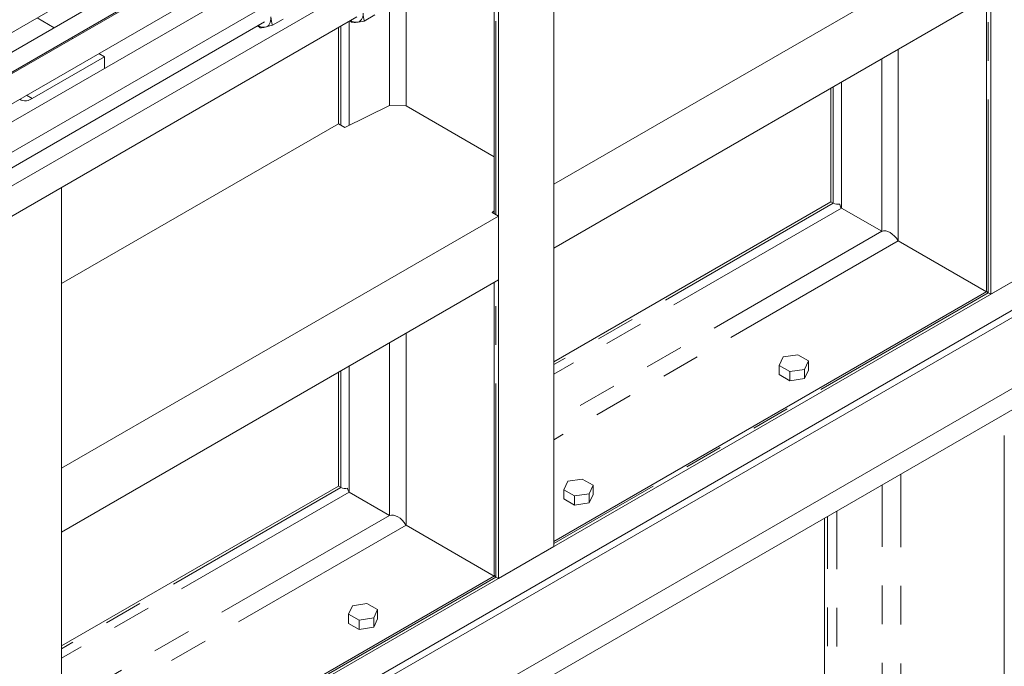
# Model space of a CAD drawing. Header units: millimetres. Extents: x 525 to 29324, y 175 to 20618.
# Tile 126 of 256: x 12317 to 13448, y 12315 to 13058. Entities that reach past the tile are written whole.
import ezdxf

# ---------------------------------------------------------------- set-up
doc = ezdxf.new("R2010")
doc.units = ezdxf.units.MM
doc.linetypes.add('SLD-Centrada-doble', pattern=[12.7, 6.35, -1.27, 1.27, -1.27, 1.27, -1.27])
doc.linetypes.add('SLD-Continua', pattern=[0])

msp = doc.modelspace()

# ---------------------------------------------------------------- linework, layer by layer
at = {"color": 7, "linetype": 'SLD-Continua', "lineweight": 18, "ltscale": 35}
for p, q in [((13432.6, 12742.3), (13432.6, 13481.5)), ((13432.6, 12742.3), (13432.6, 13481.5)), ((13432.6, 12742.3), (13432.6, 13481.5)), ((13432.6, 12742.3), (13432.6, 13481.5)), ((13432.6, 12742.3), (13432.6, 13481.5)), ((11817.4, 12760.2), (12654.9, 13243.6)), ((12626.5, 13204.6), (11837, 12748.9)), ((11848, 12732.1), (12636.5, 13187.3)), ((12930.6, 12452.5), (12930.6, 13191.7)), ((12930.6, 12452.5), (12930.6, 13191.7)), ((12930.6, 12452.5), (12930.6, 13191.7)), ((12930.6, 12452.5), (12930.6, 13191.7)), ((12930.6, 12452.5), (12930.6, 13191.7)), ((14161.5, 13163.1), (11516.3, 11636.1)), ((14161.5, 13163.1), (11516.3, 11636.1)), ((14161.5, 13163.1), (11516.3, 11636.1)), ((14161.5, 13163.1), (11516.3, 11636.1)), ((14161.5, 13163.1), (11516.3, 11636.1)), ((12599.2, 13164), (11848, 12730.4)), ((13432.6, 13158.7), (12930.6, 12868.9)), ((13432.6, 13158.7), (12930.6, 12868.9)), ((13432.6, 13158.7), (12930.6, 12868.9)), ((13432.6, 13158.7), (12930.6, 12868.9)), ((13432.6, 13158.7), (12930.6, 12868.9)), ((12862.1, 13152.2), (12862.1, 12834.9)), ((12862.1, 13152.2), (12862.1, 12834.9)), ((12862.1, 13152.2), (12862.1, 12834.9)), ((12862.1, 13152.2), (12862.1, 12834.9)), ((12862.1, 13152.2), (12862.1, 12834.9)), ((12866.9, 12415.7), (12866.9, 13153.4)), ((12866.9, 12415.7), (12866.9, 13153.4)), ((12866.9, 12415.7), (12866.9, 13153.4)), ((12866.9, 12415.7), (12866.9, 13153.4)), ((12866.9, 12415.7), (12866.9, 13153.4)), ((11848, 12695.7), (12614.2, 13138.1)), ((14161.5, 13130.4), (11516.3, 11603.4)), ((14161.5, 13130.4), (11516.3, 11603.4)), ((14161.5, 13130.4), (11516.3, 11603.4)), ((12631.1, 13126.9), (11850, 12676)), ((14161.5, 13122.2), (11523.4, 11599.3)), ((14161.5, 13122.2), (11523.4, 11599.3)), ((14161.5, 13122.2), (11523.4, 11599.3)), ((11865, 12650), (12646.1, 13101)), ((12689.1, 13086.9), (11865, 12611.2)), ((13432.6, 13085.2), (12930.6, 12795.4)), ((13432.6, 13085.2), (12930.6, 12795.4)), ((13432.6, 13085.2), (12930.6, 12795.4)), ((13432.6, 13085.2), (12930.6, 12795.4)), ((13432.6, 13085.2), (12930.6, 12795.4)), ((13427.8, 13082.4), (13427.8, 12746.8)), ((13427.8, 13082.4), (13427.8, 12746.8)), ((13427.8, 13082.4), (13427.8, 12746.8)), ((13427.8, 13082.4), (13427.8, 12746.8)), ((13427.8, 13082.4), (13427.8, 12746.8)), ((11865, 12576.5), (12704.1, 13060.9)), ((12356.3, 13048.6), (12336.7, 13060)), ((12356.3, 13048.6), (12336.7, 13060)), ((12356.3, 13048.6), (12336.7, 13060)), ((12356.3, 13048.6), (12336.7, 13060)), ((12356.3, 13048.6), (12336.7, 13060)), ((12619.5, 13058.5), (12607.3, 13051.4)), ((12725, 13063.3), (12712.8, 13056.2)), ((11865, 12632), (12598, 13055.2)), ((12593.1, 13048.5), (12590.3, 13050.7)), ((12683.1, 12938.3), (12683.1, 13048.8)), ((12683.1, 12938.3), (12683.1, 13048.8)), ((12683.1, 12938.3), (12683.1, 13048.8)), ((12683.1, 12938.3), (12683.1, 13048.8)), ((12683.1, 12938.3), (12683.1, 13048.8)), ((12697.9, 13054.9), (12696.2, 13056.4)), ((14161.5, 13040.6), (11523.4, 11517.7)), ((14161.5, 13040.6), (11523.4, 11517.7)), ((14161.5, 13040.6), (11523.4, 11517.7)), ((12377.8, 13036.2), (12376.3, 13037.1)), ((12377.8, 13036.2), (12376.3, 13037.1)), ((12377.8, 13036.2), (12376.3, 13037.1)), ((12377.8, 13036.2), (12376.3, 13037.1)), ((12377.8, 13036.2), (12376.3, 13037.1)), ((14161.5, 13016.1), (11516.3, 11489.1)), ((14161.5, 13016.1), (11516.3, 11489.1)), ((14161.5, 13016.1), (11516.3, 11489.1)), ((14161.5, 13016.1), (11516.3, 11489.1)), ((14161.5, 13016.1), (11516.3, 11489.1)), ((14161.5, 13016.1), (11516.3, 11489.1)), ((12414.4, 13015.1), (12331.3, 12967.1)), ((12414.4, 13015.1), (12331.3, 12967.1)), ((12414.4, 13015.1), (12331.3, 12967.1)), ((12414.4, 13015.1), (12331.3, 12967.1)), ((12414.4, 13015.1), (12331.3, 12967.1)), ((12414.4, 13015.1), (12407.8, 13018.9)), ((12414.4, 13015.1), (12407.8, 13018.9)), ((12414.4, 13015.1), (12407.8, 13018.9)), ((12414.4, 13015.1), (12407.8, 13018.9)), ((12414.4, 13015.1), (12407.8, 13018.9)), ((12414.4, 13001.8), (12414.4, 13015.1)), ((12414.4, 13001.8), (12414.4, 13015.1)), ((12414.4, 13001.8), (12414.4, 13015.1)), ((12414.4, 13001.8), (12414.4, 13015.1)), ((12414.4, 13001.8), (12414.4, 13015.1)), ((13248.8, 12848.4), (13248.8, 12979.1)), ((13248.8, 12848.4), (13248.8, 12979.1)), ((13248.8, 12848.4), (13248.8, 12979.1)), ((13248.8, 12848.4), (13248.8, 12979.1)), ((13248.8, 12848.4), (13248.8, 12979.1)), ((12690.4, 12934), (12741.7, 12959.3)), ((12690.4, 12934), (12741.7, 12959.3)), ((12690.4, 12934), (12741.7, 12959.3)), ((12690.4, 12934), (12741.7, 12959.3)), ((12690.4, 12934), (12741.7, 12959.3)), ((12760.7, 12958.8), (12741.7, 12959.3)), ((12760.7, 12958.8), (12741.7, 12959.3)), ((12760.7, 12958.8), (12741.7, 12959.3)), ((12760.7, 12958.8), (12741.7, 12959.3)), ((12760.7, 12958.8), (12741.7, 12959.3)), ((12760.7, 12958.8), (12862.1, 12900.3)), ((12760.7, 12958.8), (12862.1, 12900.3)), ((12760.7, 12958.8), (12862.1, 12900.3)), ((12760.7, 12958.8), (12862.1, 12900.3)), ((12760.7, 12958.8), (12862.1, 12900.3)), ((12683.1, 12938.3), (12364.9, 12754.6)), ((12683.1, 12938.3), (12364.9, 12754.6)), ((12683.1, 12938.3), (12364.9, 12754.6)), ((12683.1, 12938.3), (12364.9, 12754.6)), ((12683.1, 12938.3), (12364.9, 12754.6)), ((12683.1, 12938.3), (12690.4, 12934)), ((12683.1, 12938.3), (12690.4, 12934)), ((12683.1, 12938.3), (12690.4, 12934)), ((12683.1, 12938.3), (12690.4, 12934)), ((12683.1, 12938.3), (12690.4, 12934)), ((12364.9, 12125.9), (12364.9, 12865.1)), ((12364.9, 12125.9), (12364.9, 12865.1)), ((12364.9, 12125.9), (12364.9, 12865.1)), ((12364.9, 12125.9), (12364.9, 12865.1)), ((12364.9, 12125.9), (12364.9, 12865.1)), ((12930.6, 12795.4), (12930.6, 12868.9)), ((12930.6, 12795.4), (12930.6, 12868.9)), ((12930.6, 12795.4), (12930.6, 12868.9)), ((12930.6, 12795.4), (12930.6, 12868.9)), ((12930.6, 12795.4), (12930.6, 12868.9)), ((13248.8, 12848.4), (12930.6, 12664.7)), ((13248.8, 12848.4), (12930.6, 12664.7)), ((13248.8, 12848.4), (12930.6, 12664.7)), ((13248.8, 12848.4), (12930.6, 12664.7)), ((13248.8, 12848.4), (12930.6, 12664.7)), ((13248.8, 12848.4), (13251.5, 12846.8)), ((13248.8, 12848.4), (13251.5, 12846.8)), ((13248.8, 12848.4), (13251.5, 12846.8)), ((13248.8, 12848.4), (13251.5, 12846.8)), ((13248.8, 12848.4), (13251.5, 12846.8)), ((12866.9, 12832.2), (12364.9, 12542.3)), ((12866.9, 12832.2), (12364.9, 12542.3)), ((12866.9, 12832.2), (12364.9, 12542.3)), ((12866.9, 12832.2), (12364.9, 12542.3)), ((12866.9, 12832.2), (12364.9, 12542.3)), ((12862.1, 12838.1), (12859.6, 12836.4)), ((12862.1, 12838.1), (12859.6, 12836.4)), ((12862.1, 12838.1), (12859.6, 12836.4)), ((12862.1, 12838.1), (12859.6, 12836.4)), ((12862.1, 12838.1), (12859.6, 12836.4)), ((12859.6, 12836.4), (12866.9, 12832.2)), ((12859.6, 12836.4), (12866.9, 12832.2)), ((12859.6, 12836.4), (12866.9, 12832.2)), ((12859.6, 12836.4), (12866.9, 12832.2)), ((12859.6, 12836.4), (12866.9, 12832.2)), ((12866.9, 12758.7), (12866.9, 12832.2)), ((12866.9, 12758.7), (12866.9, 12832.2)), ((12866.9, 12758.7), (12866.9, 12832.2)), ((12866.9, 12758.7), (12866.9, 12832.2)), ((12866.9, 12758.7), (12866.9, 12832.2)), ((13261, 12841.3), (13307.4, 12814.6)), ((13261, 12841.3), (13307.4, 12814.6)), ((13261, 12841.3), (13307.4, 12814.6)), ((13261, 12841.3), (13307.4, 12814.6)), ((13261, 12841.3), (13307.4, 12814.6)), ((13326.3, 12803.6), (13427.8, 12745.1)), ((13326.3, 12803.6), (13427.8, 12745.1)), ((13326.3, 12803.6), (13427.8, 12745.1)), ((13326.3, 12803.6), (13427.8, 12745.1)), ((13326.3, 12803.6), (13427.8, 12745.1)), ((13496.2, 12779), (13432.6, 12742.3)), ((13496.2, 12779), (13432.6, 12742.3)), ((13496.2, 12779), (13432.6, 12742.3)), ((13496.2, 12779), (13432.6, 12742.3)), ((13496.2, 12779), (13432.6, 12742.3)), ((12866.9, 12758.7), (12364.9, 12468.8)), ((12866.9, 12758.7), (12364.9, 12468.8)), ((12866.9, 12758.7), (12364.9, 12468.8)), ((12866.9, 12758.7), (12364.9, 12468.8)), ((12866.9, 12758.7), (12364.9, 12468.8)), ((12862.1, 12755.9), (12862.1, 12420.2)), ((12862.1, 12755.9), (12862.1, 12420.2)), ((12862.1, 12755.9), (12862.1, 12420.2)), ((12862.1, 12755.9), (12862.1, 12420.2)), ((12862.1, 12755.9), (12862.1, 12420.2)), ((13428.2, 12745.3), (12930.6, 12458)), ((13428.2, 12745.3), (12930.6, 12458)), ((13428.2, 12745.3), (12930.6, 12458)), ((13428.2, 12745.3), (12930.6, 12458)), ((13428.2, 12745.3), (12930.6, 12458)), ((13429.8, 12743.9), (13432.6, 12742.3)), ((13429.8, 12743.9), (13432.6, 12742.3)), ((13429.8, 12743.9), (13432.6, 12742.3)), ((13429.8, 12743.9), (13432.6, 12742.3)), ((13429.8, 12743.9), (13432.6, 12742.3)), ((13210.8, 12672.7), (13194.1, 12670.2)), ((13210.8, 12672.7), (13194.1, 12670.2)), ((13210.8, 12672.7), (13194.1, 12670.2)), ((13223.1, 12665.7), (13210.8, 12672.7)), ((13223.1, 12665.7), (13210.8, 12672.7)), ((13223.1, 12665.7), (13210.8, 12672.7)), ((13194.1, 12670.2), (13189.6, 12660.5)), ((13194.1, 12670.2), (13189.6, 12660.5)), ((13194.1, 12670.2), (13189.6, 12660.5)), ((13218.6, 12656), (13223.1, 12665.7)), ((13218.6, 12656), (13223.1, 12665.7)), ((13218.6, 12656), (13223.1, 12665.7)), ((13223.1, 12655.1), (13223.1, 12665.7)), ((13223.1, 12655.1), (13223.1, 12665.7)), ((13223.1, 12655.1), (13223.1, 12665.7)), ((12683.1, 12521.9), (12683.1, 12652.5)), ((12683.1, 12521.9), (12683.1, 12652.5)), ((12683.1, 12521.9), (12683.1, 12652.5)), ((12683.1, 12521.9), (12683.1, 12652.5)), ((12683.1, 12521.9), (12683.1, 12652.5)), ((13189.6, 12660.5), (13201.8, 12653.4)), ((13189.6, 12649.9), (13189.6, 12660.5)), ((13189.6, 12660.5), (13201.8, 12653.4)), ((13189.6, 12649.9), (13189.6, 12660.5)), ((13189.6, 12660.5), (13201.8, 12653.4)), ((13189.6, 12649.9), (13189.6, 12660.5)), ((13189.6, 12649.9), (13201.8, 12642.8)), ((13189.6, 12649.9), (13201.8, 12642.8)), ((13189.6, 12649.9), (13201.8, 12642.8)), ((13201.8, 12653.4), (13218.6, 12656)), ((13201.8, 12653.4), (13218.6, 12656)), ((13201.8, 12653.4), (13218.6, 12656)), ((13201.8, 12642.8), (13201.8, 12653.4)), ((13201.8, 12642.8), (13201.8, 12653.4)), ((13201.8, 12642.8), (13201.8, 12653.4)), ((13218.6, 12645.4), (13218.6, 12656)), ((13218.6, 12645.4), (13218.6, 12656)), ((13218.6, 12645.4), (13218.6, 12656)), ((13218.6, 12645.4), (13223.1, 12655.1)), ((13218.6, 12645.4), (13223.1, 12655.1)), ((13218.6, 12645.4), (13223.1, 12655.1)), ((13201.8, 12642.8), (13218.6, 12645.4)), ((13201.8, 12642.8), (13218.6, 12645.4)), ((13201.8, 12642.8), (13218.6, 12645.4)), ((13448.2, 12580), (13448.2, 11225.9)), ((13448.2, 12580), (13448.2, 11225.9)), ((13448.2, 12580), (13448.2, 11225.9)), ((13448.2, 12580), (13448.2, 11225.9)), ((13448.2, 12580), (13448.2, 11225.9)), ((13448.2, 12580), (13448.2, 11225.9)), ((12364.9, 12468.8), (12364.9, 12542.3)), ((12364.9, 12468.8), (12364.9, 12542.3)), ((12364.9, 12468.8), (12364.9, 12542.3)), ((12364.9, 12468.8), (12364.9, 12542.3)), ((12364.9, 12468.8), (12364.9, 12542.3)), ((12946.6, 12527.3), (12942.1, 12517.6)), ((12946.6, 12527.3), (12942.1, 12517.6)), ((12946.6, 12527.3), (12942.1, 12517.6)), ((12963.3, 12529.9), (12946.6, 12527.3)), ((12963.3, 12529.9), (12946.6, 12527.3)), ((12963.3, 12529.9), (12946.6, 12527.3)), ((12975.6, 12522.8), (12963.3, 12529.9)), ((12975.6, 12522.8), (12963.3, 12529.9)), ((12975.6, 12522.8), (12963.3, 12529.9)), ((12683.1, 12521.9), (12364.9, 12338.2)), ((12683.1, 12521.9), (12364.9, 12338.2)), ((12683.1, 12521.9), (12364.9, 12338.2)), ((12683.1, 12521.9), (12364.9, 12338.2)), ((12683.1, 12521.9), (12364.9, 12338.2)), ((12683.1, 12521.9), (12685.9, 12520.2)), ((12683.1, 12521.9), (12685.9, 12520.2)), ((12683.1, 12521.9), (12685.9, 12520.2)), ((12683.1, 12521.9), (12685.9, 12520.2)), ((12683.1, 12521.9), (12685.9, 12520.2)), ((12695.3, 12514.8), (12741.7, 12488)), ((12695.3, 12514.8), (12741.7, 12488)), ((12695.3, 12514.8), (12741.7, 12488)), ((12695.3, 12514.8), (12741.7, 12488)), ((12695.3, 12514.8), (12741.7, 12488)), ((12942.1, 12517.6), (12954.4, 12510.6)), ((12942.1, 12507), (12942.1, 12517.6)), ((12942.1, 12517.6), (12954.4, 12510.6)), ((12942.1, 12507), (12942.1, 12517.6)), ((12942.1, 12517.6), (12954.4, 12510.6)), ((12942.1, 12507), (12942.1, 12517.6)), ((12971.1, 12513.1), (12975.6, 12522.8)), ((12971.1, 12513.1), (12975.6, 12522.8)), ((12971.1, 12513.1), (12975.6, 12522.8)), ((12975.6, 12512.2), (12975.6, 12522.8)), ((12975.6, 12512.2), (12975.6, 12522.8)), ((12975.6, 12512.2), (12975.6, 12522.8)), ((12942.1, 12507), (12954.4, 12499.9)), ((12942.1, 12507), (12954.4, 12499.9)), ((12942.1, 12507), (12954.4, 12499.9)), ((12954.4, 12510.6), (12971.1, 12513.1)), ((12954.4, 12510.6), (12971.1, 12513.1)), ((12954.4, 12510.6), (12971.1, 12513.1)), ((12954.4, 12499.9), (12954.4, 12510.6)), ((12954.4, 12499.9), (12954.4, 12510.6)), ((12954.4, 12499.9), (12954.4, 12510.6)), ((12954.4, 12499.9), (12971.1, 12502.5)), ((12954.4, 12499.9), (12971.1, 12502.5)), ((12954.4, 12499.9), (12971.1, 12502.5)), ((12971.1, 12502.5), (12971.1, 12513.1)), ((12971.1, 12502.5), (12971.1, 12513.1)), ((12971.1, 12502.5), (12971.1, 12513.1)), ((12971.1, 12502.5), (12975.6, 12512.2)), ((12971.1, 12502.5), (12975.6, 12512.2)), ((12971.1, 12502.5), (12975.6, 12512.2)), ((13241.7, 11984.1), (13241.7, 12485.1)), ((13241.7, 11984.1), (13241.7, 12485.1)), ((13241.7, 11984.1), (13241.7, 12485.1)), ((13241.7, 11984.1), (13241.7, 12485.1)), ((13241.7, 11984.1), (13241.7, 12485.1)), ((13241.7, 11984.1), (13241.7, 12485.1)), ((12760.7, 12477.1), (12862.1, 12418.5)), ((12760.7, 12477.1), (12862.1, 12418.5)), ((12760.7, 12477.1), (12862.1, 12418.5)), ((12760.7, 12477.1), (12862.1, 12418.5)), ((12760.7, 12477.1), (12862.1, 12418.5)), ((12930.6, 12452.5), (12866.9, 12415.7)), ((12930.6, 12452.5), (12866.9, 12415.7)), ((12930.6, 12452.5), (12866.9, 12415.7)), ((12930.6, 12452.5), (12866.9, 12415.7)), ((12930.6, 12452.5), (12866.9, 12415.7)), ((12862.5, 12418.8), (12364.9, 12131.5)), ((12862.5, 12418.8), (12364.9, 12131.5)), ((12862.5, 12418.8), (12364.9, 12131.5)), ((12862.5, 12418.8), (12364.9, 12131.5)), ((12862.5, 12418.8), (12364.9, 12131.5)), ((12864.1, 12417.3), (12866.9, 12415.7)), ((12864.1, 12417.3), (12866.9, 12415.7)), ((12864.1, 12417.3), (12866.9, 12415.7)), ((12864.1, 12417.3), (12866.9, 12415.7)), ((12864.1, 12417.3), (12866.9, 12415.7)), ((12699.1, 12384.4), (12694.6, 12374.8)), ((12699.1, 12384.4), (12694.6, 12374.8)), ((12699.1, 12384.4), (12694.6, 12374.8)), ((12715.8, 12387), (12699.1, 12384.4)), ((12715.8, 12387), (12699.1, 12384.4)), ((12715.8, 12387), (12699.1, 12384.4)), ((12728.1, 12379.9), (12715.8, 12387)), ((12728.1, 12379.9), (12715.8, 12387)), ((12728.1, 12379.9), (12715.8, 12387)), ((12723.6, 12370.3), (12728.1, 12379.9)), ((12723.6, 12370.3), (12728.1, 12379.9)), ((12723.6, 12370.3), (12728.1, 12379.9)), ((12728.1, 12369.3), (12728.1, 12379.9)), ((12728.1, 12369.3), (12728.1, 12379.9)), ((12728.1, 12369.3), (12728.1, 12379.9)), ((12694.6, 12374.8), (12706.9, 12367.7)), ((12694.6, 12364.1), (12694.6, 12374.8)), ((12694.6, 12374.8), (12706.9, 12367.7)), ((12694.6, 12364.1), (12694.6, 12374.8)), ((12694.6, 12374.8), (12706.9, 12367.7)), ((12694.6, 12364.1), (12694.6, 12374.8)), ((12706.9, 12367.7), (12723.6, 12370.3)), ((12706.9, 12367.7), (12723.6, 12370.3)), ((12706.9, 12367.7), (12723.6, 12370.3)), ((12706.9, 12357.1), (12706.9, 12367.7)), ((12706.9, 12357.1), (12706.9, 12367.7)), ((12706.9, 12357.1), (12706.9, 12367.7)), ((12723.6, 12359.7), (12723.6, 12370.3)), ((12723.6, 12359.7), (12723.6, 12370.3)), ((12723.6, 12359.7), (12723.6, 12370.3)), ((12723.6, 12359.7), (12728.1, 12369.3)), ((12723.6, 12359.7), (12728.1, 12369.3)), ((12723.6, 12359.7), (12728.1, 12369.3)), ((12694.6, 12364.1), (12706.9, 12357.1)), ((12694.6, 12364.1), (12706.9, 12357.1)), ((12694.6, 12364.1), (12706.9, 12357.1)), ((12706.9, 12357.1), (12723.6, 12359.7)), ((12706.9, 12357.1), (12723.6, 12359.7)), ((12706.9, 12357.1), (12723.6, 12359.7))]:
    msp.add_line(p, q, dxfattribs=at)
at = {"color": 8, "linetype": 'SLD-Centrada-doble', "lineweight": 18, "ltscale": 35}
for p, q in [((12864.1, 12833.8), (12864.1, 13153.3)), ((12864.1, 12833.8), (12864.1, 13153.3)), ((12864.1, 12833.8), (12864.1, 13153.3)), ((12864.1, 12833.8), (12864.1, 13153.3)), ((12864.1, 12833.8), (12864.1, 13153.3)), ((12760.7, 12958.8), (12760.7, 13093.6)), ((12760.7, 12958.8), (12760.7, 13093.6)), ((12760.7, 12958.8), (12760.7, 13093.6)), ((12760.7, 12958.8), (12760.7, 13093.6)), ((12760.7, 12958.8), (12760.7, 13093.6)), ((13429.8, 12743.9), (13429.8, 13083.6)), ((13429.8, 12743.9), (13429.8, 13083.6)), ((13429.8, 12743.9), (13429.8, 13083.6)), ((13429.8, 12743.9), (13429.8, 13083.6)), ((13429.8, 12743.9), (13429.8, 13083.6)), ((12741.7, 12959.3), (12741.7, 13072.9)), ((12741.7, 12959.3), (12741.7, 13072.9)), ((12741.7, 12959.3), (12741.7, 13072.9)), ((12741.7, 12959.3), (12741.7, 13072.9)), ((12741.7, 12959.3), (12741.7, 13072.9)), ((12685.9, 12936.7), (12685.9, 13050.4)), ((12685.9, 12936.7), (12685.9, 13050.4)), ((12685.9, 12936.7), (12685.9, 13050.4)), ((12685.9, 12936.7), (12685.9, 13050.4)), ((12685.9, 12936.7), (12685.9, 13050.4)), ((12695.3, 12936.5), (12695.3, 13055.9)), ((12695.3, 12936.5), (12695.3, 13055.9)), ((12695.3, 12936.5), (12695.3, 13055.9)), ((12695.3, 12936.5), (12695.3, 13055.9)), ((12695.3, 12936.5), (12695.3, 13055.9)), ((13326.3, 12803.6), (13326.3, 13023.9)), ((13326.3, 12803.6), (13326.3, 13023.9)), ((13326.3, 12803.6), (13326.3, 13023.9)), ((13326.3, 12803.6), (13326.3, 13023.9)), ((13326.3, 12803.6), (13326.3, 13023.9)), ((13307.4, 12814.6), (13307.4, 13012.9)), ((13307.4, 12814.6), (13307.4, 13012.9)), ((13307.4, 12814.6), (13307.4, 13012.9)), ((13307.4, 12814.6), (13307.4, 13012.9)), ((13307.4, 12814.6), (13307.4, 13012.9)), ((13251.5, 12846.8), (13251.5, 12980.7)), ((13251.5, 12846.8), (13251.5, 12980.7)), ((13251.5, 12846.8), (13251.5, 12980.7)), ((13251.5, 12846.8), (13251.5, 12980.7)), ((13251.5, 12846.8), (13251.5, 12980.7)), ((13261, 12841.3), (13261, 12986.2)), ((13261, 12841.3), (13261, 12986.2)), ((13261, 12841.3), (13261, 12986.2)), ((13261, 12841.3), (13261, 12986.2)), ((13261, 12841.3), (13261, 12986.2)), ((12331.3, 12967.1), (12324.7, 12970.9)), ((12331.3, 12967.1), (12324.7, 12970.9)), ((12331.3, 12967.1), (12324.7, 12970.9)), ((12331.3, 12967.1), (12324.7, 12970.9)), ((12331.3, 12967.1), (12324.7, 12970.9)), ((13251.5, 12846.8), (12930.6, 12661.5)), ((13251.5, 12846.8), (12930.6, 12661.5)), ((13251.5, 12846.8), (12930.6, 12661.5)), ((13251.5, 12846.8), (12930.6, 12661.5)), ((13251.5, 12846.8), (12930.6, 12661.5)), ((13261, 12841.3), (12930.6, 12650.6)), ((13261, 12841.3), (12930.6, 12650.6)), ((13261, 12841.3), (12930.6, 12650.6)), ((13261, 12841.3), (12930.6, 12650.6)), ((13261, 12841.3), (12930.6, 12650.6)), ((13307.4, 12814.6), (12930.6, 12597)), ((13307.4, 12814.6), (12930.6, 12597)), ((13307.4, 12814.6), (12930.6, 12597)), ((13307.4, 12814.6), (12930.6, 12597)), ((13307.4, 12814.6), (12930.6, 12597)), ((13326.3, 12803.6), (12930.6, 12575.1)), ((13326.3, 12803.6), (12930.6, 12575.1)), ((13326.3, 12803.6), (12930.6, 12575.1)), ((13326.3, 12803.6), (12930.6, 12575.1)), ((13326.3, 12803.6), (12930.6, 12575.1)), ((12864.1, 12417.3), (12864.1, 12757.1)), ((12864.1, 12417.3), (12864.1, 12757.1)), ((12864.1, 12417.3), (12864.1, 12757.1)), ((12864.1, 12417.3), (12864.1, 12757.1)), ((12864.1, 12417.3), (12864.1, 12757.1)), ((13429.8, 12743.9), (12930.6, 12455.7)), ((13429.8, 12743.9), (12930.6, 12455.7)), ((13429.8, 12743.9), (12930.6, 12455.7)), ((13429.8, 12743.9), (12930.6, 12455.7)), ((13429.8, 12743.9), (12930.6, 12455.7)), ((12760.7, 12477.1), (12760.7, 12697.3)), ((12760.7, 12477.1), (12760.7, 12697.3)), ((12760.7, 12477.1), (12760.7, 12697.3)), ((12760.7, 12477.1), (12760.7, 12697.3)), ((12760.7, 12477.1), (12760.7, 12697.3)), ((12741.7, 12488), (12741.7, 12686.4)), ((12741.7, 12488), (12741.7, 12686.4)), ((12741.7, 12488), (12741.7, 12686.4)), ((12741.7, 12488), (12741.7, 12686.4)), ((12741.7, 12488), (12741.7, 12686.4)), ((12685.9, 12520.2), (12685.9, 12654.1)), ((12685.9, 12520.2), (12685.9, 12654.1)), ((12685.9, 12520.2), (12685.9, 12654.1)), ((12685.9, 12520.2), (12685.9, 12654.1)), ((12685.9, 12520.2), (12685.9, 12654.1)), ((12695.3, 12514.8), (12695.3, 12659.6)), ((12695.3, 12514.8), (12695.3, 12659.6)), ((12695.3, 12514.8), (12695.3, 12659.6)), ((12695.3, 12514.8), (12695.3, 12659.6)), ((12695.3, 12514.8), (12695.3, 12659.6)), ((13329.3, 12007), (13329.3, 12535.7)), ((13329.3, 12007), (13329.3, 12535.7)), ((13329.3, 12007), (13329.3, 12535.7)), ((13329.3, 12007), (13329.3, 12535.7)), ((13329.3, 12007), (13329.3, 12535.7)), ((13329.3, 12007), (13329.3, 12535.7)), ((12685.9, 12520.2), (12364.9, 12334.9)), ((12685.9, 12520.2), (12364.9, 12334.9)), ((12685.9, 12520.2), (12364.9, 12334.9)), ((12685.9, 12520.2), (12364.9, 12334.9)), ((12685.9, 12520.2), (12364.9, 12334.9)), ((12695.3, 12514.8), (12364.9, 12324)), ((12695.3, 12514.8), (12364.9, 12324)), ((12695.3, 12514.8), (12364.9, 12324)), ((12695.3, 12514.8), (12364.9, 12324)), ((12695.3, 12514.8), (12364.9, 12324)), ((13307.7, 12007.5), (13307.7, 12523.2)), ((13307.7, 12007.5), (13307.7, 12523.2)), ((13307.7, 12007.5), (13307.7, 12523.2)), ((13307.7, 12007.5), (13307.7, 12523.2)), ((13307.7, 12007.5), (13307.7, 12523.2)), ((13307.7, 12007.5), (13307.7, 12523.2)), ((13255.8, 11982), (13255.8, 12493.2)), ((13255.8, 11982), (13255.8, 12493.2)), ((13255.8, 11982), (13255.8, 12493.2)), ((13255.8, 11982), (13255.8, 12493.2)), ((13255.8, 11982), (13255.8, 12493.2)), ((13255.8, 11982), (13255.8, 12493.2)), ((12741.7, 12488), (12364.9, 12270.5)), ((12741.7, 12488), (12364.9, 12270.5)), ((12741.7, 12488), (12364.9, 12270.5)), ((12741.7, 12488), (12364.9, 12270.5)), ((12741.7, 12488), (12364.9, 12270.5)), ((13244.9, 11982.2), (13244.9, 12487)), ((13244.9, 11982.2), (13244.9, 12487)), ((13244.9, 11982.2), (13244.9, 12487)), ((13244.9, 11982.2), (13244.9, 12487)), ((13244.9, 11982.2), (13244.9, 12487)), ((13244.9, 11982.2), (13244.9, 12487)), ((12760.7, 12477.1), (12364.9, 12248.6)), ((12760.7, 12477.1), (12364.9, 12248.6)), ((12760.7, 12477.1), (12364.9, 12248.6)), ((12760.7, 12477.1), (12364.9, 12248.6)), ((12760.7, 12477.1), (12364.9, 12248.6)), ((12864.1, 12417.3), (12364.9, 12129.1)), ((12864.1, 12417.3), (12364.9, 12129.1)), ((12864.1, 12417.3), (12364.9, 12129.1)), ((12864.1, 12417.3), (12364.9, 12129.1)), ((12864.1, 12417.3), (12364.9, 12129.1))]:
    msp.add_line(p, q, dxfattribs=at)
at = {"color": 7, "linetype": 'SLD-Continua', "lineweight": 18, "ltscale": 35, "flags": 128}
for points in [[(12605.3, 13060.9), (12605.3, 13058.7), (12605.1, 13056.6), (12604.6, 13054.7), (12603.9, 13053), (12602.9, 13051.6), (12601.8, 13050.5), (12600.4, 13049.7), (12598.9, 13049.2)], [(12711.4, 13065.4), (12711.3, 13063.2), (12710.9, 13061.2), (12710.3, 13059.5), (12709.4, 13057.9), (12708.4, 13056.7), (12707.1, 13055.7), (12705.6, 13055.1), (12704, 13054.8)], [(12607.3, 13051.4), (12602.8, 13050.2), (12598.9, 13049.2)], [(12712.8, 13056.2), (12708.2, 13055.3), (12704, 13054.8)], [(12331.3, 12967.1), (12329, 12966), (12326.7, 12965.1), (12324.5, 12964.7), (12322.4, 12964.5), (12320.4, 12964.8), (12318.6, 12965.4), (12317, 12966.3), (12316.9, 12966.4)], [(12331.3, 12967.1), (12329, 12966), (12326.7, 12965.1), (12324.5, 12964.7), (12322.4, 12964.5), (12320.4, 12964.8), (12318.6, 12965.4), (12317, 12966.3), (12316.9, 12966.4)], [(12331.3, 12967.1), (12329, 12966), (12326.7, 12965.1), (12324.5, 12964.7), (12322.4, 12964.5), (12320.4, 12964.8), (12318.6, 12965.4), (12317, 12966.3), (12316.9, 12966.4)], [(12331.3, 12967.1), (12329, 12966), (12326.7, 12965.1), (12324.5, 12964.7), (12322.4, 12964.5), (12320.4, 12964.8), (12318.6, 12965.4), (12317, 12966.3), (12316.9, 12966.4)], [(12331.3, 12967.1), (12329, 12966), (12326.7, 12965.1), (12324.5, 12964.7), (12322.4, 12964.5), (12320.4, 12964.8), (12318.6, 12965.4), (12317, 12966.3), (12316.9, 12966.4)]]:
    msp.add_lwpolyline(points, dxfattribs=at)
at = {"color": 7, "linetype": 'SLD-Continua', "lineweight": 18, "ltscale": 1225}
for centre, radius, start, end in [((12639.7, 13063.1), 34.4, 183.5623, 199.7036), ((12743.5, 13065.3), 32, 179.9773, 196.5455), ((12597.2, 13061.5), 12.4, 238.1251, 277.4975), ((12592.2, 13080.1), 31.6, 271.6403, 282.1836), ((12703.5, 13067.6), 12.8, 238.2758, 272.4045), ((12701.4, 13081.1), 26.4, 262.4107, 275.6771), ((13256.5, 12856.5), 10.9, 242.8509, 283.9872), ((13256.5, 12856.5), 10.9, 242.8509, 283.9872), ((13256.5, 12856.5), 10.9, 242.8509, 283.9872), ((13256.5, 12856.5), 10.9, 242.8509, 283.9872), ((13256.5, 12856.5), 10.9, 242.8509, 283.9872), ((13431.2, 12747.1), 3.47, 185.2298, 246.0903), ((13431.2, 12747.1), 3.47, 185.2298, 246.0903), ((13431.2, 12747.1), 3.47, 185.2298, 246.0903), ((13431.2, 12747.1), 3.47, 185.2298, 246.0903), ((13431.2, 12747.1), 3.47, 185.2298, 246.0903), ((12690.8, 12530), 10.9, 242.8509, 283.9872), ((12690.8, 12530), 10.9, 242.8509, 283.9872), ((12690.8, 12530), 10.9, 242.8509, 283.9872), ((12690.8, 12530), 10.9, 242.8509, 283.9872), ((12690.8, 12530), 10.9, 242.8509, 283.9872), ((12865.5, 12420.5), 3.47, 185.2298, 246.0903), ((12865.5, 12420.5), 3.47, 185.2298, 246.0903), ((12865.5, 12420.5), 3.47, 185.2298, 246.0903), ((12865.5, 12420.5), 3.47, 185.2298, 246.0903), ((12865.5, 12420.5), 3.47, 185.2298, 246.0903)]:
    msp.add_arc(centre, radius, start, end, dxfattribs=at)
for centre, major_axis, ratio, start_param, end_param in [((13256.5, 12915.6), (-4.8, 74.4), 0.068792, 2.781121, 3.095778), ((13256.5, 12915.6), (-4.8, 74.4), 0.068792, 2.781121, 3.095778), ((13256.5, 12915.6), (-4.8, 74.4), 0.068792, 2.781121, 3.095778), ((13256.5, 12915.6), (-4.8, 74.4), 0.068792, 2.781121, 3.095778), ((13256.5, 12915.6), (-4.8, 74.4), 0.068792, 2.781121, 3.095778), ((13316.4, 12797.9), (-10.1, 16.1), 0.599893, 4.690729, 6.181694), ((13316.4, 12797.9), (-10.1, 16.1), 0.599893, 4.690729, 6.181694), ((13316.4, 12797.9), (-10.1, 16.1), 0.599893, 4.690729, 6.181694), ((13316.4, 12797.9), (-10.1, 16.1), 0.599893, 4.690729, 6.181694), ((13316.4, 12797.9), (-10.1, 16.1), 0.599893, 4.690729, 6.181694), ((12690.8, 12589.1), (-4.8, 74.4), 0.068792, 2.781121, 3.095778), ((12690.8, 12589.1), (-4.8, 74.4), 0.068792, 2.781121, 3.095778), ((12690.8, 12589.1), (-4.8, 74.4), 0.068792, 2.781121, 3.095778), ((12690.8, 12589.1), (-4.8, 74.4), 0.068792, 2.781121, 3.095778), ((12690.8, 12589.1), (-4.8, 74.4), 0.068792, 2.781121, 3.095778), ((12750.8, 12471.3), (-10.1, 16.1), 0.599893, 4.690729, 6.181694), ((12750.8, 12471.3), (-10.1, 16.1), 0.599893, 4.690729, 6.181694), ((12750.8, 12471.3), (-10.1, 16.1), 0.599893, 4.690729, 6.181694), ((12750.8, 12471.3), (-10.1, 16.1), 0.599893, 4.690729, 6.181694), ((12750.8, 12471.3), (-10.1, 16.1), 0.599893, 4.690729, 6.181694)]:
    msp.add_ellipse(centre, major_axis=major_axis, ratio=ratio, start_param=start_param, end_param=end_param, dxfattribs=at)

doc.saveas('drawing.dxf')
